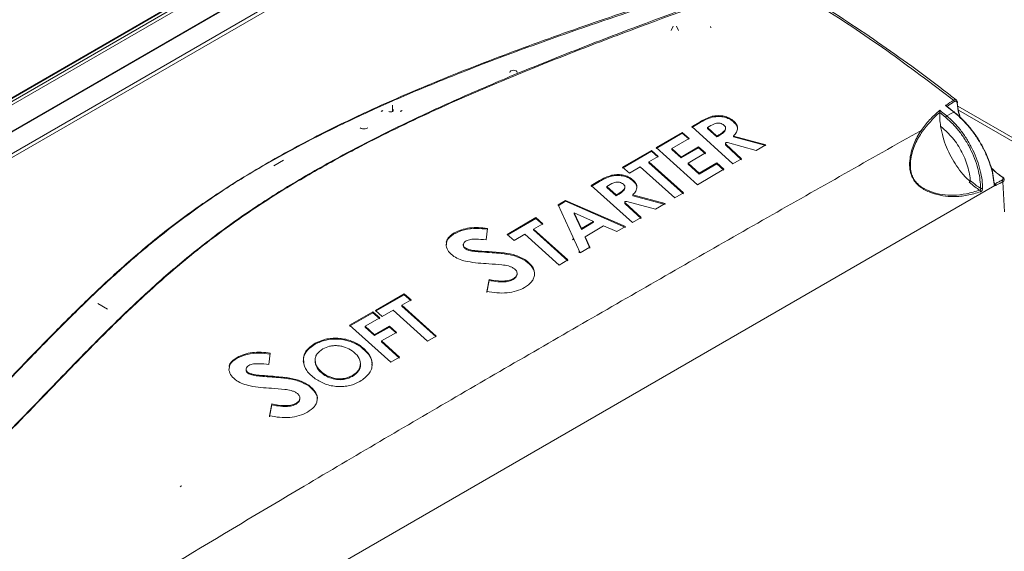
# Model space of a CAD drawing. Header units: millimetres. Extents: x 0 to 2100, y 0 to 1485.
# Tile 112 of 123: x 1595 to 1825, y 1198 to 1322. Entities that reach past the tile are written whole.
import ezdxf

# ---------------------------------------------------------------- set-up
doc = ezdxf.new("R2010")
doc.units = ezdxf.units.MM
doc.header["$LTSCALE"] = 5

msp = doc.modelspace()

# ---------------------------------------------------------------- linework, layer by layer
at = {"color": 7, "linetype": 'Continuous', "lineweight": 15}
for p, q in [((1588.13, 1300.7), (1703.8, 1367.47)), ((1702.65, 1367.52), (1588.37, 1301.55)), ((1588.44, 1301.72), (1702.24, 1367.42)), ((1704.2, 1366.9), (1588.53, 1300.13)), ((1585.28, 1292), (1706.98, 1362.25)), ((1707, 1362.17), (1585.3, 1291.91)), ((1585.4, 1286.88), (1708.32, 1357.84)), ((1708.75, 1357.17), (1585.83, 1286.2)), ((1747.79, 1321), (1747.32, 1319.98)), ((1749.09, 1319.98), (1748.61, 1321)), ((1756.6, 1320.7), (1756.6, 1320.87)), ((1756.69, 1320.64), (1756.51, 1320.75)), ((1681.99, 1302.5), (1681.99, 1300.99)), ((1814.49, 1303.1), (1814.49, 1303.12)), ((1679.39, 1301), (1679.75, 1301.2)), ((1682.11, 1301.08), (1681.99, 1301.15)), ((1683.88, 1301), (1684.24, 1301.2)), ((1810.32, 1300.74), (1810.32, 1300.78)), ((1811.72, 1299.61), (1810.32, 1300.74)), ((1812.07, 1302.16), (1812.07, 1302.13)), ((1812.07, 1302.13), (1813.79, 1300.78)), ((1841.78, 1286.53), (1814.56, 1302.25)), ((1754.14, 1298.58), (1752.19, 1297.44)), ((1752.19, 1297.23), (1754.14, 1298.38)), ((1754.14, 1298.58), (1754.14, 1298.38)), ((1756.99, 1299.86), (1756.99, 1299.65)), ((1761.57, 1299.08), (1761.57, 1298.88)), ((1674.4, 1297.15), (1674.4, 1297.15)), ((1674.4, 1297.15), (1674.66, 1297.03)), ((1674.4, 1297.15), (1674.4, 1297.14)), ((1674.66, 1297.03), (1674.96, 1296.96)), ((1674.96, 1296.96), (1675.29, 1296.93)), ((1675.29, 1296.93), (1675.61, 1296.96)), ((1675.61, 1296.96), (1675.92, 1297.03)), ((1675.92, 1297.03), (1676.18, 1297.15)), ((1749.9, 1296.09), (1743.84, 1292.55)), ((1743.84, 1292.35), (1749.9, 1295.89)), ((1751.53, 1294.68), (1749.9, 1296.09)), ((1749.9, 1296.09), (1749.9, 1295.89)), ((1749.9, 1295.89), (1751.53, 1294.48)), ((1752.19, 1297.44), (1761.84, 1288.7)), ((1758.06, 1295.21), (1755.83, 1297.21)), ((1755.83, 1297.21), (1755.83, 1297)), ((1755.83, 1297), (1758.06, 1295.01)), ((1760.11, 1296.89), (1760.11, 1297.26)), ((1810.53, 1297.51), (1811.13, 1297.03)), ((1747.48, 1292.32), (1751.53, 1294.68)), ((1758.06, 1295.21), (1758.06, 1295.01)), ((1760.05, 1293.49), (1760.05, 1293.28)), ((1763.87, 1289.89), (1760.13, 1293.34)), ((1760.13, 1293.34), (1760.13, 1293.13)), ((1760.13, 1293.13), (1763.87, 1289.68)), ((1760.54, 1293.69), (1767.29, 1291.88)), ((1769.54, 1293.2), (1761.95, 1295.23)), ((1761.95, 1295.23), (1761.95, 1295.02)), ((1761.95, 1295.02), (1769.54, 1292.99)), ((1767.29, 1291.88), (1769.54, 1293.2)), ((1742.7, 1291.88), (1735.94, 1287.93)), ((1735.94, 1287.72), (1742.7, 1291.68)), ((1744.33, 1290.47), (1742.7, 1291.88)), ((1742.7, 1291.88), (1742.7, 1291.68)), ((1742.7, 1291.68), (1744.33, 1290.26)), ((1743.84, 1292.55), (1753.49, 1283.83)), ((1749.71, 1290.32), (1747.48, 1292.32)), ((1747.48, 1292.32), (1747.48, 1292.11)), ((1747.48, 1292.11), (1749.71, 1290.12)), ((1753.79, 1292.71), (1749.71, 1290.32)), ((1749.71, 1290.12), (1753.79, 1292.51)), ((1751.32, 1288.87), (1755.43, 1291.27)), ((1755.43, 1291.27), (1753.79, 1292.71)), ((1753.79, 1292.71), (1753.79, 1292.51)), ((1753.79, 1292.51), (1755.43, 1291.07)), ((1654.16, 1288.27), (1656.46, 1289.6)), ((1742.14, 1289.19), (1744.33, 1290.47)), ((1750.2, 1281.91), (1742.14, 1289.19)), ((1742.14, 1289.19), (1742.14, 1288.99)), ((1742.14, 1288.99), (1750.2, 1281.7)), ((1749.71, 1290.32), (1749.71, 1290.12)), ((1753.92, 1286.5), (1751.32, 1288.87)), ((1751.32, 1288.87), (1751.32, 1288.66)), ((1751.32, 1288.66), (1753.92, 1286.29)), ((1758.07, 1288.92), (1753.92, 1286.5)), ((1753.92, 1286.29), (1758.07, 1288.72)), ((1759.7, 1287.45), (1758.07, 1288.92)), ((1758.07, 1288.92), (1758.07, 1288.72)), ((1758.07, 1288.72), (1759.7, 1287.25)), ((1761.84, 1288.7), (1763.87, 1289.89)), ((1735.94, 1287.93), (1737.55, 1286.51)), ((1737.55, 1286.51), (1740.11, 1288)), ((1740.11, 1288), (1748.17, 1280.73)), ((1753.49, 1283.83), (1759.7, 1287.45)), ((1753.92, 1286.5), (1753.92, 1286.29)), ((1730.54, 1284.78), (1728.59, 1283.64)), ((1728.59, 1283.44), (1730.54, 1284.57)), ((1730.54, 1284.78), (1730.54, 1284.57)), ((1733.39, 1286.05), (1733.39, 1285.84)), ((1737.97, 1285.27), (1737.97, 1285.06)), ((1823.07, 1284.19), (1823.31, 1284.05)), ((1825.49, 1277.5), (1825.11, 1284.52)), ((1481.31, 1086.28), (1823.23, 1283.66)), ((1728.59, 1283.64), (1738.24, 1274.95)), ((1734.46, 1281.42), (1732.23, 1283.41)), ((1732.23, 1283.41), (1732.23, 1283.2)), ((1732.23, 1283.2), (1734.46, 1281.22)), ((1736.51, 1283.09), (1736.51, 1283.45)), ((1748.17, 1280.73), (1750.2, 1281.91)), ((1722.58, 1280.14), (1720.81, 1279.12)), ((1720.81, 1278.91), (1722.58, 1279.94)), ((1736.66, 1274.03), (1722.58, 1280.14)), ((1722.58, 1280.14), (1722.58, 1279.94)), ((1722.58, 1279.94), (1736.66, 1273.83)), ((1734.46, 1281.42), (1734.46, 1281.22)), ((1736.45, 1279.71), (1736.45, 1279.5)), ((1740.27, 1276.13), (1736.52, 1279.56)), ((1736.52, 1279.56), (1736.52, 1279.35)), ((1736.52, 1279.35), (1740.27, 1275.93)), ((1736.94, 1279.91), (1743.69, 1278.12)), ((1745.94, 1279.43), (1738.35, 1281.43)), ((1738.35, 1281.43), (1738.35, 1281.23)), ((1738.35, 1281.23), (1745.94, 1279.22)), ((1743.69, 1278.12), (1745.94, 1279.43)), ((1720.81, 1279.12), (1726.01, 1267.85)), ((1726.28, 1273.54), (1724.58, 1277.21)), ((1724.58, 1277.21), (1729.16, 1275.22)), ((1724.58, 1277.21), (1724.58, 1277)), ((1724.58, 1277), (1726.28, 1273.34)), ((1715.64, 1276.11), (1708.88, 1272.19)), ((1708.88, 1271.98), (1715.64, 1275.91)), ((1715.09, 1273.43), (1717.27, 1274.7)), ((1717.27, 1274.7), (1715.64, 1276.11)), ((1715.64, 1276.11), (1715.64, 1275.91)), ((1715.64, 1275.91), (1717.27, 1274.5)), ((1729.16, 1275.22), (1726.28, 1273.54)), ((1726.28, 1273.34), (1729.16, 1275.02)), ((1729.16, 1275.22), (1729.16, 1275.02)), ((1738.24, 1274.95), (1740.27, 1276.13)), ((1696.48, 1272.53), (1696.48, 1272.33)), ((1703.96, 1270.88), (1704.26, 1273.6)), ((1723.14, 1266.19), (1715.09, 1273.43)), ((1715.09, 1273.43), (1715.09, 1273.23)), ((1715.09, 1273.23), (1723.14, 1265.99)), ((1726.28, 1273.54), (1726.28, 1273.34)), ((1727.14, 1271.65), (1731.51, 1274.19)), ((1731.51, 1274.19), (1734.58, 1272.83)), ((1734.58, 1272.83), (1736.66, 1274.03)), ((1708.88, 1272.19), (1710.49, 1270.77)), ((1710.49, 1270.77), (1713.05, 1272.26)), ((1713.05, 1272.26), (1721.11, 1265.01)), ((1728.27, 1269.16), (1727.14, 1271.65)), ((1727.14, 1271.65), (1727.14, 1271.45)), ((1727.14, 1271.45), (1728.27, 1268.96)), ((1694.59, 1269.92), (1694.59, 1269.5)), ((1698.6, 1269.86), (1698.6, 1269.55)), ((1699.07, 1269.01), (1699.07, 1268.8)), ((1708.15, 1267.85), (1705.33, 1268.1)), ((1705.33, 1268.1), (1705.33, 1267.89)), ((1708.15, 1267.85), (1708.15, 1267.64)), ((1726.01, 1267.85), (1728.27, 1269.16)), ((1713.29, 1266.12), (1713.29, 1265.91)), ((1721.11, 1265.01), (1723.14, 1266.19)), ((1704.64, 1261.61), (1704.11, 1258.81)), ((1704.11, 1258.61), (1704.64, 1261.41)), ((1704.64, 1261.61), (1704.64, 1261.41)), ((1710.32, 1261.81), (1710.32, 1261.61)), ((1711.19, 1262.86), (1711.19, 1263.06)), ((1684.74, 1258.25), (1677.98, 1254.37)), ((1677.98, 1254.17), (1684.74, 1258.05)), ((1684.18, 1255.59), (1686.37, 1256.84)), ((1686.37, 1256.84), (1684.74, 1258.25)), ((1684.74, 1258.25), (1684.74, 1258.05)), ((1684.74, 1258.05), (1686.37, 1256.64)), ((1615.18, 1254.67), (1612.88, 1256)), ((1677.4, 1254.04), (1671.92, 1250.91)), ((1679.03, 1252.63), (1677.4, 1254.04)), ((1677.4, 1254.04), (1677.4, 1253.84)), ((1677.98, 1254.37), (1679.59, 1252.95)), ((1679.59, 1252.95), (1682.15, 1254.42)), ((1682.15, 1254.42), (1690.21, 1247.19)), ((1692.24, 1248.35), (1684.18, 1255.59)), ((1684.18, 1255.59), (1684.18, 1255.38)), ((1684.18, 1255.38), (1692.24, 1248.15)), ((1671.92, 1250.7), (1677.4, 1253.84)), ((1675.57, 1250.65), (1679.03, 1252.63)), ((1677.4, 1253.84), (1679.03, 1252.43)), ((1671.92, 1250.91), (1681.57, 1242.24)), ((1677.79, 1248.67), (1675.57, 1250.65)), ((1675.57, 1250.65), (1675.57, 1250.45)), ((1675.57, 1250.45), (1677.79, 1248.47)), ((1681.28, 1250.67), (1677.79, 1248.67)), ((1677.79, 1248.47), (1681.28, 1250.46)), ((1679.4, 1247.23), (1682.91, 1249.23)), ((1682.91, 1249.23), (1681.28, 1250.67)), ((1681.28, 1250.67), (1681.28, 1250.46)), ((1681.28, 1250.46), (1682.91, 1249.03)), ((1677.79, 1248.67), (1677.79, 1248.47)), ((1683.61, 1243.4), (1679.4, 1247.23)), ((1679.4, 1247.23), (1679.4, 1247.02)), ((1679.4, 1247.02), (1683.61, 1243.19)), ((1690.21, 1247.19), (1692.24, 1248.35)), ((1663.86, 1246.67), (1663.86, 1246.46)), ((1674.47, 1246.11), (1674.47, 1245.91)), ((1645.54, 1243.36), (1645.54, 1243.15)), ((1653.02, 1241.68), (1653.32, 1244.37)), ((1663.83, 1242.74), (1663.83, 1242.53)), ((1681.57, 1242.24), (1683.61, 1243.4)), ((1643.65, 1240.79), (1643.64, 1240.37)), ((1647.66, 1240.68), (1647.66, 1240.39)), ((1674.45, 1241.67), (1674.45, 1241.88)), ((1648.13, 1239.85), (1648.13, 1239.65)), ((1657.21, 1238.64), (1654.39, 1238.91)), ((1654.39, 1238.91), (1654.39, 1238.7)), ((1657.21, 1238.64), (1657.21, 1238.43)), ((1665.8, 1239.58), (1665.8, 1239.37)), ((1672.58, 1239.12), (1672.58, 1238.91)), ((1662.34, 1236.87), (1662.34, 1236.67)), ((1660.25, 1233.64), (1660.25, 1233.85)), ((1653.7, 1232.46), (1653.16, 1229.67)), ((1653.16, 1229.46), (1653.7, 1232.26)), ((1653.7, 1232.46), (1653.7, 1232.26)), ((1659.37, 1232.61), (1659.37, 1232.4))]:
    msp.add_line(p, q, dxfattribs=at)
at = {"color": 8, "linetype": 'Continuous', "lineweight": 15}
for p, q in [((1840.51, 1286.4), (1814.7, 1301.3)), ((1725.75, 1267.86), (1725.73, 1268.45)), ((1661.23, 1242.04), (1661.22, 1242.58))]:
    msp.add_line(p, q, dxfattribs=at)
at = {"color": 7, "linetype": 'Continuous', "lineweight": 15, "flags": 128}
for points in [[(1709.5, 1310.14), (1709.57, 1310.33), (1709.76, 1310.49), (1710.04, 1310.6), (1710.37, 1310.64), (1710.71, 1310.6), (1710.99, 1310.49), (1711.18, 1310.33), (1711.25, 1310.14)], [(1681.99, 1301.51), (1682, 1301.5), (1682.14, 1301.39), (1682.18, 1301.25), (1682.14, 1301.11), (1682, 1300.99), (1681.8, 1300.91), (1681.56, 1300.89), (1681.32, 1300.91), (1681.12, 1300.99), (1681.12, 1300.99)], [(1811.97, 1299.94), (1812.89, 1300.46), (1813.62, 1300.86)], [(1813.79, 1300.78), (1813.79, 1300.82), (1813.79, 1300.85), (1813.77, 1300.87), (1813.75, 1300.89), (1813.73, 1300.9), (1813.69, 1300.89), (1813.66, 1300.88), (1813.62, 1300.86)]]:
    msp.add_lwpolyline(points, dxfattribs=at)
at = {"color": 7, "linetype": 'Continuous', "lineweight": 15}
for centre, radius, start, end in [((1813.29, 1303.28), 0.455, 3.345, 53.2531), ((1678.92, 1300.99), 0.474, 0.9175, 19.8306), ((1683.41, 1300.99), 0.474, 0.9175, 19.8306), ((1812.26, 1299.45), 0.563, 120.9181, 163.887), ((1805.86, 1296.23), 0.362, 9.3268, 70.3404), ((1823.04, 1284.04), 0.148, 9.7606, 66.7376), ((1823, 1283.82), 0.276, 324.846, 52.7139), ((1823.06, 1283.69), 0.436, 358.7057, 56.0443), ((1824.66, 1284.5), 0.455, 1.7674, 56.5129), ((1825, 1285.58), 0.132, 55.7473, 129.9644), ((1819.51, 1282.23), 0.402, 353.4233, 54.603), ((1820.17, 1283.43), 0.524, 247.0602, 294.6927)]:
    msp.add_arc(centre, radius, start, end, dxfattribs=at)
at = {"color": 8, "linetype": 'Continuous', "lineweight": 15}
for centre, radius, start, end in [((1814.35, 1303.1), 0.149, 296.0922, 359.6928), ((1823.03, 1284.06), 0.156, 296.2274, 359.5767), ((1724.07, 1271.23), 0.328, 296.7, 359.3286)]:
    msp.add_arc(centre, radius, start, end, dxfattribs=at)
at = {"color": 7, "linetype": 'Continuous', "lineweight": 15}
msp.add_ellipse((1631.84, 1213.33), major_axis=(0.626, -0.001), ratio=0.577358, start_param=5.325421, end_param=6.313067, dxfattribs=at)
for points, knots in [([(1410.64, 1145.5), (1421.4, 1148.49), (1438.99, 1153.4), (1462.99, 1160.7), (1481.27, 1166.79), (1497.62, 1172.88), (1512.04, 1178.91), (1525.79, 1185.44), (1538.67, 1192.51), (1550.35, 1200.11), (1560.76, 1208.16), (1570.27, 1216.47), (1579.16, 1225.02), (1587.68, 1233.7), (1595.86, 1242.21), (1603.91, 1250.47), (1612, 1258.45), (1620.53, 1266.26), (1629.79, 1273.92), (1640.07, 1281.3), (1651.38, 1288.32), (1663.44, 1294.92), (1677.61, 1301.79), (1693.99, 1308.81), (1712.57, 1315.96), (1731.62, 1322.68), (1750.97, 1329.13), (1763.96, 1333.34), (1770.45, 1335.44)], [0, 0, 0, 0, 0.071885, 0.117566, 0.163238, 0.198848, 0.234595, 0.270327, 0.305954, 0.341464, 0.376023, 0.410615, 0.445278, 0.479972, 0.514617, 0.546709, 0.578818, 0.610898, 0.642952, 0.676192, 0.709505, 0.74284, 0.776109, 0.820816, 0.865559, 0.910369, 0.95521, 1, 1, 1, 1]), ([(1770.6, 1335.06), (1762.51, 1332.47), (1746.33, 1327.28), (1722.28, 1319.21), (1702.68, 1312.02), (1687.44, 1305.83), (1675.83, 1300.74), (1664.17, 1295.14), (1652.57, 1288.92), (1641.56, 1282.19), (1631.33, 1274.93), (1621.78, 1267.19), (1612.89, 1259.11), (1604.41, 1250.79), (1595.4, 1241.56), (1585.73, 1231.5), (1574.98, 1220.71), (1565.37, 1211.92), (1557.05, 1205.12), (1550.42, 1200.15), (1543.37, 1195.37), (1535.86, 1190.79), (1527.91, 1186.43), (1519.52, 1182.24), (1510.77, 1178.22), (1498.62, 1173.08), (1482.78, 1167.11), (1463.11, 1160.5), (1447.04, 1155.57), (1429.6, 1150.44), (1418.84, 1147.4), (1410.77, 1145.12)], [0, 0, 0, 0, 0.055816, 0.111645, 0.167627, 0.195715, 0.223801, 0.255367, 0.287022, 0.319033, 0.351784, 0.384542, 0.417982, 0.451573, 0.48518, 0.528367, 0.57156, 0.614867, 0.636616, 0.658363, 0.68019, 0.702017, 0.72407, 0.746124, 0.768715, 0.791307, 0.836726, 0.882377, 0.928106, 0.946058, 1, 1, 1, 1]), ([(1411.21, 1142.38), (1422.18, 1145.08), (1440.39, 1149.57), (1465.47, 1156.36), (1485.83, 1162.49), (1501.88, 1168), (1513.83, 1172.62), (1522.62, 1176.32), (1531.18, 1180.27), (1539.49, 1184.5), (1547.41, 1189.01), (1555.86, 1194.42), (1564.59, 1200.81), (1573.49, 1208.22), (1583.24, 1217.17), (1593.72, 1227.68), (1603.89, 1238.31), (1612.93, 1247.57), (1620.91, 1255.4), (1629.29, 1263.03), (1638.28, 1270.42), (1648.06, 1277.51), (1658.76, 1284.34), (1670.31, 1290.86), (1682.58, 1297.12), (1695.35, 1303.09), (1709.11, 1309.04), (1723.79, 1314.97), (1744.51, 1322.92), (1760.34, 1328.65), (1770.9, 1332.47)], [0, 0, 0, 0, 0.07178, 0.119207, 0.166705, 0.209806, 0.23146, 0.253114, 0.275224, 0.297332, 0.319688, 0.342044, 0.37315, 0.40438, 0.435844, 0.483231, 0.530627, 0.562264, 0.593911, 0.625114, 0.65631, 0.687869, 0.719428, 0.752119, 0.784813, 0.817787, 0.850763, 0.888029, 0.925321, 1, 1, 1, 1]), ([(1814.21, 1303.67), (1813.24, 1304.43), (1809.77, 1307.15), (1803.62, 1311.71), (1795.76, 1317.3), (1787.73, 1322.69), (1779.82, 1327.7), (1774.47, 1330.88), (1771.79, 1332.43), (1771.66, 1332.5)], [0, 0, 0, 0, 0.068382, 0.246637, 0.434744, 0.623109, 0.811651, 0.990684, 1, 1, 1, 1]), ([(1771.06, 1332.08), (1760.51, 1328.31), (1744.68, 1322.65), (1723.94, 1314.77), (1707.75, 1308.27), (1691.11, 1301.04), (1676.13, 1293.77), (1663.58, 1286.96), (1653.28, 1280.78), (1642.55, 1273.52), (1631.75, 1265.05), (1621.77, 1256.06), (1613.08, 1247.54), (1602.77, 1237), (1592.67, 1226.39), (1582.09, 1215.94), (1573.72, 1208.24), (1564.72, 1200.76), (1555.24, 1193.81), (1545.2, 1187.51), (1534.76, 1181.86), (1523.57, 1176.54), (1511.72, 1171.58), (1499.29, 1166.92), (1483.96, 1161.73), (1465.59, 1156.16), (1440.51, 1149.3), (1422.29, 1144.75), (1411.33, 1142.01)], [0, 0, 0, 0, 0.074562, 0.111881, 0.149197, 0.19311, 0.237014, 0.266768, 0.29654, 0.326282, 0.366008, 0.405911, 0.437419, 0.468929, 0.53197, 0.563433, 0.594891, 0.626582, 0.658263, 0.686904, 0.715586, 0.744241, 0.773898, 0.803579, 0.83325, 0.880684, 0.928211, 1, 1, 1, 1]), ([(1813.57, 1303.64), (1808.35, 1307.59), (1797.69, 1315.64), (1783.59, 1325), (1774.76, 1330.25), (1771.39, 1332.25)], [0, 0, 0, 0, 0.372287, 0.760702, 1, 1, 1, 1]), ([(1811.7, 1302.36), (1811.76, 1302.41), (1812.36, 1302.85), (1812.99, 1303.27), (1813.57, 1303.64)], [0, 0, 0, 0, 0.1005712, 1, 1, 1, 1]), ([(1813.62, 1300.86), (1813.62, 1300.86), (1813.48, 1300.97), (1812.84, 1301.48), (1812.2, 1301.97), (1811.7, 1302.36)], [0, 0, 0, 0, 0.000027, 0.219642, 1, 1, 1, 1]), ([(1811.7, 1302.36), (1811.7, 1302.36), (1811.76, 1302.36), (1811.87, 1302.34), (1811.98, 1302.28), (1812.04, 1302.22), (1812.06, 1302.18), (1812.07, 1302.16)], [0, 0, 0, 0, 0.007743, 0.3663993, 0.637126, 0.8179563, 1, 1, 1, 1]), ([(1813.75, 1303.31), (1813.18, 1302.93), (1812.61, 1302.56), (1812.07, 1302.16), (1812.07, 1302.16)], [0, 0, 0, 0, 0.999056, 1, 1, 1, 1]), ([(1813.57, 1303.64), (1813.66, 1303.69), (1813.85, 1303.79), (1814.07, 1303.79), (1814.17, 1303.71), (1814.21, 1303.67)], [0, 0, 0, 0, 0.37623, 0.752025, 1, 1, 1, 1]), ([(1814.41, 1302.96), (1814.4, 1303.01), (1814.39, 1303.14), (1814.3, 1303.31), (1814.15, 1303.41), (1813.96, 1303.42), (1813.82, 1303.34), (1813.75, 1303.31)], [0, 0, 0, 0, 0.132893, 0.351528, 0.567489, 0.783468, 1, 1, 1, 1]), ([(1814.49, 1303.09), (1814.47, 1303.21), (1814.43, 1303.44), (1814.3, 1303.64), (1814.21, 1303.69), (1814.2, 1303.69)], [0, 0, 0, 0, 0.515696, 0.964933, 1, 1, 1, 1]), ([(1815.05, 1299.67), (1814.98, 1299.93), (1814.63, 1301.07), (1814.51, 1302.13), (1814.41, 1302.96)], [0, 0, 0, 0, 0.225362, 1, 1, 1, 1]), ([(1814.44, 1302.99), (1814.52, 1302.34), (1814.64, 1301.24), (1815, 1300.07), (1815.14, 1299.59)], [0, 0, 0, 0, 0.5905413, 1, 1, 1, 1]), ([(1761.57, 1299.08), (1761.26, 1299.27), (1760.63, 1299.64), (1759.45, 1299.98), (1758.18, 1300.05), (1757.39, 1299.92), (1756.99, 1299.86)], [0, 0, 0, 0, 0.250967, 0.499355, 0.74828, 1, 1, 1, 1]), ([(1805.98, 1296.57), (1805.98, 1296.57), (1806.57, 1297.4), (1807.86, 1299.05), (1809.5, 1300.53), (1810.32, 1301.27)], [0, 0, 0, 0, 0.0000087, 0.4972194, 1, 1, 1, 1]), ([(1810.32, 1300.78), (1810.32, 1300.78), (1808.72, 1299.4), (1807.47, 1297.84), (1806.22, 1296.29)], [0, 0, 0, 0, 0.000293, 1, 1, 1, 1]), ([(1810.32, 1300.74), (1810.31, 1300.25), (1810.3, 1299.21), (1810.45, 1298.1), (1810.53, 1297.51)], [0, 0, 0, 0, 0.470876, 1, 1, 1, 1]), ([(1810.32, 1301.27), (1810.46, 1301.16), (1811.01, 1300.72), (1811.56, 1300.27), (1811.97, 1299.94)], [0, 0, 0, 0, 0.2502, 1, 1, 1, 1]), ([(1810.32, 1301.27), (1810.32, 1301.27), (1810.32, 1301.23), (1810.33, 1301.13), (1810.33, 1300.99), (1810.33, 1300.87), (1810.32, 1300.8), (1810.32, 1300.78)], [0, 0, 0, 0, 0.007054, 0.338735, 0.638708, 0.838756, 1, 1, 1, 1]), ([(1823.1, 1283.92), (1823.02, 1284.63), (1822.86, 1286.07), (1822.23, 1288.38), (1821.33, 1290.75), (1820.16, 1293.08), (1818.77, 1295.33), (1817.59, 1296.89), (1816.38, 1298.3), (1815.21, 1299.52), (1814.14, 1300.46), (1813.62, 1300.86), (1813.62, 1300.86)], [0, 0, 0, 0, 0.122671, 0.248845, 0.372461, 0.499651, 0.622939, 0.749773, 0.778665, 0.894569, 0.999996, 1, 1, 1, 1]), ([(1813.79, 1300.78), (1814.38, 1300.29), (1815.58, 1299.28), (1817.26, 1297.43), (1818.83, 1295.38), (1820.19, 1293.19), (1821.34, 1290.89), (1822.23, 1288.59), (1822.85, 1286.3), (1823.02, 1284.89), (1823.1, 1284.17)], [0, 0, 0, 0, 0.123288, 0.25015, 0.373444, 0.500298, 0.623935, 0.751137, 0.873811, 1, 1, 1, 1]), ([(1756.99, 1299.86), (1756.47, 1299.69), (1755.43, 1299.34), (1754.57, 1298.84), (1754.14, 1298.58)], [0, 0, 0, 0, 0.4991, 1, 1, 1, 1]), ([(1754.14, 1298.38), (1754.36, 1298.5), (1754.8, 1298.75), (1755.69, 1299.23), (1756.47, 1299.48), (1756.99, 1299.65)], [0, 0, 0, 0, 0.252072, 0.504192, 1, 1, 1, 1]), ([(1755.83, 1297.21), (1756.35, 1297.53), (1757.01, 1297.93), (1758, 1298.24), (1758.47, 1298.27), (1758.84, 1298.22), (1759.2, 1298.12), (1759.41, 1297.99), (1759.55, 1297.9)], [0, 0, 0, 0, 0.5011606, 0.6259504, 0.750066, 0.8125609, 0.8749, 1, 1, 1, 1]), ([(1756.99, 1299.65), (1757.54, 1299.73), (1758.47, 1299.87), (1759.86, 1299.69), (1760.85, 1299.32), (1761.36, 1299.01), (1761.57, 1298.88)], [0, 0, 0, 0, 0.339236, 0.584658, 0.829684, 1, 1, 1, 1]), ([(1759.55, 1297.9), (1759.69, 1297.79), (1759.9, 1297.62), (1760.06, 1297.36), (1760.14, 1297.08), (1760.05, 1296.74), (1759.44, 1296.03), (1758.67, 1295.58), (1758.06, 1295.21)], [0, 0, 0, 0, 0.124853, 0.186677, 0.248871, 0.373243, 0.499189, 1, 1, 1, 1]), ([(1761.95, 1295.23), (1762.22, 1295.52), (1762.75, 1296.1), (1763.01, 1297.14), (1762.63, 1298.22), (1761.93, 1298.79), (1761.57, 1299.08)], [0, 0, 0, 0, 0.249476, 0.499323, 0.749307, 1, 1, 1, 1]), ([(1761.57, 1298.88), (1761.97, 1298.54), (1762.64, 1297.95), (1762.97, 1297.19), (1762.89, 1296.87), (1762.89, 1296.84)], [0, 0, 0, 0, 0.554212, 0.957106, 1, 1, 1, 1]), ([(1819.97, 1282.95), (1819.85, 1284.28), (1819.67, 1286.39), (1818.75, 1289.41), (1817.76, 1291.79), (1816.52, 1294.07), (1815.08, 1296.17), (1813.47, 1298.07), (1812.3, 1299.1), (1811.72, 1299.61)], [0, 0, 0, 0, 0.223873, 0.353463, 0.483058, 0.612297, 0.741529, 0.870761, 1, 1, 1, 1]), ([(1811.97, 1299.94), (1811.97, 1299.94), (1812.57, 1299.45), (1813.75, 1298.35), (1815.4, 1296.44), (1816.87, 1294.29), (1818.14, 1291.97), (1819.15, 1289.54), (1819.7, 1287.71), (1820.09, 1285.96), (1820.32, 1284.56), (1820.37, 1283.4), (1820.39, 1282.95)], [0, 0, 0, 0, 0.000004, 0.129162, 0.258313, 0.387459, 0.516611, 0.646115, 0.775616, 0.805242, 0.924084, 1, 1, 1, 1]), ([(1479.09, 1108.34), (1489.05, 1113.9), (1509.18, 1125.16), (1539.88, 1142.13), (1570.92, 1159.45), (1601.42, 1177.33), (1631.36, 1195.38), (1663.06, 1214.33), (1697.08, 1234.27), (1733.32, 1255.24), (1769.71, 1276.06), (1793.95, 1289.77), (1805.98, 1296.57)], [0, 0, 0, 0, 0.09022, 0.18253, 0.277185, 0.371533, 0.464531, 0.557207, 0.667016, 0.779215, 0.890478, 1, 1, 1, 1]), ([(1758.06, 1295.01), (1758.38, 1295.2), (1758.97, 1295.55), (1759.64, 1296.07), (1760.05, 1296.51), (1760.09, 1296.78), (1760.1, 1296.89)], [0, 0, 0, 0, 0.3583228, 0.6665193, 0.8689291, 1, 1, 1, 1]), ([(1819.91, 1282.18), (1818.86, 1281.87), (1816.76, 1281.25), (1813.82, 1280.98), (1811.06, 1281.17), (1808.54, 1281.78), (1806.39, 1282.77), (1804.88, 1284.01), (1804.03, 1285.18), (1803.49, 1286.47), (1803.21, 1288.14), (1803.35, 1290.64), (1804.22, 1293.6), (1805.32, 1295.61), (1805.98, 1296.57), (1805.98, 1296.57)], [0, 0, 0, 0, 0.120164, 0.241945, 0.33582, 0.431406, 0.517098, 0.56355, 0.597702, 0.631778, 0.67518, 0.741559, 0.867995, 0.999998, 1, 1, 1, 1]), ([(1806.22, 1296.29), (1805.63, 1295.34), (1804.44, 1293.43), (1803.55, 1290.54), (1803.38, 1288.07), (1803.62, 1286.47), (1804.13, 1285.23), (1804.95, 1284.12), (1806.41, 1282.96), (1808.49, 1282.04), (1810.96, 1281.47), (1813.68, 1281.32), (1816.6, 1281.61), (1818.69, 1282.24), (1819.74, 1282.56)], [0, 0, 0, 0, 0.128062, 0.259944, 0.325893, 0.368387, 0.401322, 0.434318, 0.479796, 0.565084, 0.659311, 0.755621, 0.876966, 1, 1, 1, 1]), ([(1810.53, 1297.51), (1810.7, 1296.65), (1811.18, 1294.26), (1812.86, 1290.3), (1815.22, 1286.76), (1816.91, 1285.09), (1817.51, 1284.5)], [0, 0, 0, 0, 0.181039, 0.502186, 0.823289, 1, 1, 1, 1]), ([(1811.13, 1297.03), (1812, 1296.22), (1813.33, 1294.97), (1815.19, 1292.24), (1816.68, 1289.16), (1817.35, 1286.42), (1817.47, 1285.03), (1817.49, 1284.83)], [0, 0, 0, 0, 0.2639388, 0.4064575, 0.6804907, 0.9545614, 1, 1, 1, 1]), ([(1760.54, 1293.69), (1760.5, 1293.7), (1760.41, 1293.71), (1760.29, 1293.7), (1760.18, 1293.67), (1760.1, 1293.61), (1760.05, 1293.53), (1760.05, 1293.45), (1760.08, 1293.39), (1760.11, 1293.35), (1760.13, 1293.34)], [0, 0, 0, 0, 0.133686, 0.267395, 0.400569, 0.533252, 0.665902, 0.798981, 0.932774, 1, 1, 1, 1]), ([(1760.05, 1293.28), (1760.05, 1293.26), (1760.06, 1293.2), (1760.1, 1293.16), (1760.13, 1293.13)], [0, 0, 0, 0, 0.4752513, 1, 1, 1, 1]), ([(1737.97, 1285.27), (1737.66, 1285.46), (1737.03, 1285.83), (1735.85, 1286.17), (1734.58, 1286.23), (1733.79, 1286.11), (1733.39, 1286.05)], [0, 0, 0, 0, 0.250965, 0.499353, 0.748279, 1, 1, 1, 1]), ([(1822.41, 1287.76), (1822.97, 1287.24), (1823.81, 1286.48), (1824.67, 1285.89), (1824.95, 1285.69)], [0, 0, 0, 0, 0.671133, 1, 1, 1, 1]), ([(1824.92, 1285.68), (1824.59, 1285.9), (1823.75, 1286.48), (1822.93, 1287.22), (1822.43, 1287.66)], [0, 0, 0, 0, 0.392877, 1, 1, 1, 1]), ([(1733.39, 1286.05), (1732.87, 1285.88), (1731.83, 1285.53), (1730.97, 1285.03), (1730.54, 1284.78)], [0, 0, 0, 0, 0.4991, 1, 1, 1, 1]), ([(1730.54, 1284.57), (1730.76, 1284.7), (1731.19, 1284.95), (1732.09, 1285.42), (1732.87, 1285.68), (1733.39, 1285.84)], [0, 0, 0, 0, 0.252071, 0.50419, 1, 1, 1, 1]), ([(1732.23, 1283.41), (1732.75, 1283.73), (1733.41, 1284.13), (1734.39, 1284.43), (1734.87, 1284.46), (1735.24, 1284.41), (1735.59, 1284.31), (1735.81, 1284.18), (1735.95, 1284.1)], [0, 0, 0, 0, 0.5011617, 0.6259518, 0.750068, 0.8125625, 0.8749013, 1, 1, 1, 1]), ([(1733.39, 1285.84), (1733.93, 1285.92), (1734.87, 1286.06), (1736.26, 1285.88), (1737.25, 1285.51), (1737.76, 1285.19), (1737.97, 1285.06)], [0, 0, 0, 0, 0.339221, 0.584721, 0.829824, 1, 1, 1, 1]), ([(1735.95, 1284.1), (1736.09, 1283.99), (1736.3, 1283.82), (1736.46, 1283.56), (1736.54, 1283.28), (1736.45, 1282.94), (1735.84, 1282.24), (1735.07, 1281.78), (1734.46, 1281.42)], [0, 0, 0, 0, 0.124851, 0.186675, 0.248868, 0.37324, 0.499188, 1, 1, 1, 1]), ([(1738.35, 1281.43), (1738.62, 1281.73), (1739.14, 1282.31), (1739.41, 1283.34), (1739.03, 1284.41), (1738.33, 1284.98), (1737.97, 1285.27)], [0, 0, 0, 0, 0.249475, 0.499322, 0.749308, 1, 1, 1, 1]), ([(1737.97, 1285.06), (1738.37, 1284.73), (1739.04, 1284.15), (1739.36, 1283.39), (1739.29, 1283.07), (1739.28, 1283.04)], [0, 0, 0, 0, 0.554415, 0.957142, 1, 1, 1, 1]), ([(1817.26, 1284.42), (1817.29, 1284.43), (1817.33, 1284.45), (1817.39, 1284.52), (1817.44, 1284.6), (1817.48, 1284.69), (1817.49, 1284.77), (1817.49, 1284.82), (1817.49, 1284.83)], [0, 0, 0, 0, 0.176492, 0.352909, 0.531904, 0.72104, 0.924564, 1, 1, 1, 1]), ([(1819.74, 1282.56), (1819.36, 1282.8), (1818.51, 1283.34), (1817.7, 1284.04), (1817.26, 1284.42)], [0, 0, 0, 0, 0.4587341, 1, 1, 1, 1]), ([(1817.49, 1284.83), (1817.95, 1284.43), (1818.76, 1283.72), (1819.6, 1283.18), (1819.97, 1282.95)], [0, 0, 0, 0, 0.563888, 1, 1, 1, 1]), ([(1823.23, 1283.66), (1823.23, 1283.66), (1823.22, 1283.67), (1823.18, 1283.69), (1823.12, 1283.77), (1823.11, 1283.87), (1823.1, 1283.92)], [0, 0, 0, 0, 0.00017, 0.071119, 0.53454, 1, 1, 1, 1]), ([(1823.17, 1284.04), (1823.19, 1284.03), (1823.23, 1284.02), (1823.28, 1284.03), (1823.3, 1284.05), (1823.31, 1284.05)], [0, 0, 0, 0, 0.470108, 0.940071, 1, 1, 1, 1]), ([(1823.19, 1284.02), (1823.19, 1284.02), (1823.19, 1284.02), (1823.19, 1284.05), (1823.19, 1284.06)], [0, 0, 0, 0, 0.5323285, 1, 1, 1, 1]), ([(1823.31, 1284.05), (1823.54, 1284.16), (1824.07, 1284.43), (1824.61, 1284.72), (1824.91, 1284.88)], [0, 0, 0, 0, 0.4384816, 1, 1, 1, 1]), ([(1823.31, 1284.05), (1823.33, 1284.03), (1823.38, 1284), (1823.45, 1283.92), (1823.51, 1283.84), (1823.54, 1283.76), (1823.55, 1283.72), (1823.55, 1283.7)], [0, 0, 0, 0, 0.214071, 0.429245, 0.646893, 0.867634, 1, 1, 1, 1]), ([(1825.11, 1284.52), (1824.81, 1284.35), (1824.29, 1284.07), (1823.77, 1283.81), (1823.55, 1283.7)], [0, 0, 0, 0, 0.5809151, 1, 1, 1, 1]), ([(1824.91, 1284.88), (1824.96, 1284.91), (1825.07, 1284.99), (1825.18, 1285.14), (1825.2, 1285.33), (1825.12, 1285.52), (1824.98, 1285.62), (1824.92, 1285.68)], [0, 0, 0, 0, 0.147377, 0.361539, 0.574658, 0.787616, 1, 1, 1, 1]), ([(1825.46, 1285.06), (1825.46, 1285.11), (1825.46, 1285.27), (1825.32, 1285.49), (1825.15, 1285.62), (1825.06, 1285.69)], [0, 0, 0, 0, 0.2233227, 0.6030715, 1, 1, 1, 1]), ([(1734.46, 1281.22), (1734.78, 1281.41), (1735.37, 1281.76), (1736.04, 1282.28), (1736.45, 1282.72), (1736.49, 1282.98), (1736.5, 1283.09)], [0, 0, 0, 0, 0.3583055, 0.6663085, 0.8689104, 1, 1, 1, 1]), ([(1819.97, 1282.95), (1819.97, 1282.92), (1819.97, 1282.85), (1819.94, 1282.75), (1819.88, 1282.66), (1819.82, 1282.59), (1819.77, 1282.57), (1819.74, 1282.56)], [0, 0, 0, 0, 0.199317, 0.39756, 0.594326, 0.790095, 1, 1, 1, 1]), ([(1819.91, 1282.18), (1819.91, 1282.18), (1819.96, 1282.2), (1820.06, 1282.26), (1820.2, 1282.4), (1820.31, 1282.57), (1820.38, 1282.77), (1820.39, 1282.89), (1820.39, 1282.95)], [0, 0, 0, 0, 0.014689, 0.209315, 0.404592, 0.601496, 0.800319, 1, 1, 1, 1]), ([(1823.5, 1283.68), (1823.49, 1283.67), (1823.44, 1283.65), (1823.34, 1283.62), (1823.26, 1283.65), (1823.23, 1283.66)], [0, 0, 0, 0, 0.059943, 0.529974, 1, 1, 1, 1]), ([(1823.55, 1283.7), (1823.55, 1283.7), (1823.53, 1283.69), (1823.52, 1283.68), (1823.5, 1283.68)], [0, 0, 0, 0, 0.071854, 1, 1, 1, 1]), ([(1736.94, 1279.91), (1736.9, 1279.91), (1736.81, 1279.93), (1736.69, 1279.92), (1736.58, 1279.89), (1736.49, 1279.83), (1736.45, 1279.75), (1736.45, 1279.67), (1736.48, 1279.6), (1736.51, 1279.57), (1736.52, 1279.56)], [0, 0, 0, 0, 0.1337344, 0.2674896, 0.4007447, 0.5335214, 0.6662334, 0.7993179, 0.9330532, 1, 1, 1, 1]), ([(1736.45, 1279.5), (1736.45, 1279.48), (1736.46, 1279.42), (1736.5, 1279.38), (1736.52, 1279.35)], [0, 0, 0, 0, 0.475508, 1, 1, 1, 1]), ([(1696.48, 1272.53), (1696.17, 1272.33), (1695.56, 1271.93), (1694.87, 1271.19), (1694.69, 1270.63), (1694.6, 1270.36)], [0, 0, 0, 0, 0.334945, 0.666678, 1, 1, 1, 1]), ([(1694.65, 1269.71), (1694.66, 1270.05), (1694.68, 1270.85), (1695.54, 1271.72), (1696.25, 1272.18), (1696.48, 1272.33)], [0, 0, 0, 0, 0.340057, 0.787641, 1, 1, 1, 1]), ([(1704.26, 1273.6), (1703.56, 1273.68), (1702.17, 1273.84), (1700.06, 1273.74), (1698.08, 1273.33), (1697.01, 1272.8), (1696.48, 1272.53)], [0, 0, 0, 0, 0.250966, 0.500044, 0.750078, 1, 1, 1, 1]), ([(1696.48, 1272.33), (1697.24, 1272.68), (1698.77, 1273.4), (1701.61, 1273.68), (1703.42, 1273.48), (1704.26, 1273.4)], [0, 0, 0, 0, 0.347722, 0.697968, 1, 1, 1, 1]), ([(1699.07, 1269.01), (1698.99, 1269.07), (1698.83, 1269.19), (1698.61, 1269.48), (1698.57, 1269.88), (1698.79, 1270.32), (1699.1, 1270.55), (1699.26, 1270.66)], [0, 0, 0, 0, 0.124568, 0.248936, 0.498984, 0.747096, 1, 1, 1, 1]), ([(1699.26, 1270.66), (1699.42, 1270.74), (1699.74, 1270.88), (1700.5, 1271.06), (1701.93, 1271.14), (1703.15, 1270.98), (1703.96, 1270.88)], [0, 0, 0, 0, 0.125181, 0.249981, 0.500016, 1, 1, 1, 1]), ([(1724.52, 1270.92), (1724.51, 1270.92), (1724.5, 1270.93), (1724.45, 1270.97), (1724.41, 1271.15), (1724.4, 1271.23)], [0, 0, 0, 0, 0.126984, 0.626937, 1, 1, 1, 1]), ([(1694.59, 1269.5), (1694.72, 1269.05), (1694.98, 1268.14), (1695.93, 1267.4), (1696.4, 1267.03)], [0, 0, 0, 0, 0.49976, 1, 1, 1, 1]), ([(1698.61, 1269.55), (1698.62, 1269.42), (1698.65, 1269.17), (1698.91, 1268.93), (1699.05, 1268.82), (1699.07, 1268.8)], [0, 0, 0, 0, 0.47954, 0.924182, 1, 1, 1, 1]), ([(1705.33, 1268.1), (1704.26, 1268.17), (1702.65, 1268.29), (1700.77, 1268.44), (1699.72, 1268.68), (1699.29, 1268.9), (1699.07, 1269.01)], [0, 0, 0, 0, 0.500814, 0.751003, 0.875773, 1, 1, 1, 1]), ([(1699.07, 1268.8), (1699.35, 1268.67), (1700.01, 1268.35), (1701.38, 1268.19), (1703.18, 1268.04), (1704.53, 1267.95), (1705.33, 1267.89)], [0, 0, 0, 0, 0.154378, 0.371729, 0.627308, 1, 1, 1, 1]), ([(1705.33, 1267.89), (1705.57, 1267.88), (1706.04, 1267.85), (1706.98, 1267.78), (1707.68, 1267.7), (1708.15, 1267.64)], [0, 0, 0, 0, 0.2504112, 0.5008285, 1, 1, 1, 1]), ([(1713.29, 1266.12), (1712.53, 1266.54), (1711.01, 1267.38), (1709.11, 1267.69), (1708.15, 1267.85)], [0, 0, 0, 0, 0.498972, 1, 1, 1, 1]), ([(1696.4, 1267.03), (1696.87, 1266.76), (1697.81, 1266.23), (1698.99, 1265.95), (1699.58, 1265.81)], [0, 0, 0, 0, 0.500694, 1, 1, 1, 1]), ([(1699.58, 1265.81), (1700.41, 1265.69), (1702.07, 1265.45), (1703.75, 1265.35), (1704.59, 1265.29)], [0, 0, 0, 0, 0.499629, 1, 1, 1, 1]), ([(1708.15, 1267.64), (1708.63, 1267.57), (1709.58, 1267.41), (1711.42, 1266.96), (1712.55, 1266.33), (1713.29, 1265.91)], [0, 0, 0, 0, 0.254221, 0.508944, 1, 1, 1, 1]), ([(1712.98, 1259.75), (1713.59, 1260.17), (1714.51, 1260.8), (1715.14, 1261.9), (1715.33, 1262.78), (1715.25, 1263.68), (1714.78, 1264.88), (1713.89, 1265.62), (1713.29, 1266.12)], [0, 0, 0, 0, 0.249516, 0.375199, 0.50032, 0.625859, 0.75059, 1, 1, 1, 1]), ([(1713.29, 1265.91), (1713.85, 1265.43), (1714.94, 1264.49), (1715.42, 1263.29), (1715.29, 1262.76), (1715.29, 1262.75)], [0, 0, 0, 0, 0.514566, 0.996107, 1, 1, 1, 1]), ([(1704.59, 1265.29), (1705.61, 1265.23), (1707.14, 1265.13), (1708.93, 1264.89), (1709.88, 1264.57), (1710.27, 1264.34), (1710.47, 1264.23)], [0, 0, 0, 0, 0.500753, 0.748671, 0.873604, 1, 1, 1, 1]), ([(1710.47, 1264.23), (1710.69, 1264.04), (1711.03, 1263.76), (1711.19, 1263.3), (1711.21, 1262.85), (1711.01, 1262.3), (1710.55, 1261.97), (1710.32, 1261.81)], [0, 0, 0, 0, 0.247687, 0.373041, 0.498629, 0.748683, 1, 1, 1, 1]), ([(1710.32, 1261.81), (1709.92, 1261.64), (1709.12, 1261.3), (1707.1, 1261.19), (1705.62, 1261.44), (1704.64, 1261.61)], [0, 0, 0, 0, 0.249264, 0.500207, 1, 1, 1, 1]), ([(1704.64, 1261.41), (1705.14, 1261.32), (1706.33, 1261.1), (1708.06, 1260.99), (1709.5, 1261.22), (1710.09, 1261.5), (1710.32, 1261.61)], [0, 0, 0, 0, 0.25343, 0.615182, 0.854442, 1, 1, 1, 1]), ([(1710.32, 1261.61), (1710.58, 1261.8), (1711.03, 1262.15), (1711.24, 1262.63), (1711.19, 1262.84), (1711.18, 1262.86)], [0, 0, 0, 0, 0.556076, 0.969857, 1, 1, 1, 1]), ([(1704.11, 1258.81), (1704.89, 1258.69), (1706.47, 1258.43), (1708.87, 1258.44), (1711.15, 1258.85), (1712.37, 1259.45), (1712.98, 1259.75)], [0, 0, 0, 0, 0.248989, 0.498589, 0.748695, 1, 1, 1, 1]), ([(1674.47, 1246.11), (1673.71, 1246.56), (1672.57, 1247.24), (1670.66, 1247.7), (1669.17, 1247.87), (1667.69, 1247.85), (1665.78, 1247.58), (1664.63, 1247.03), (1663.86, 1246.67)], [0, 0, 0, 0, 0.248831, 0.374178, 0.499234, 0.624594, 0.74965, 1, 1, 1, 1]), ([(1663.86, 1246.46), (1664.68, 1246.84), (1666.13, 1247.52), (1668.8, 1247.73), (1671.24, 1247.44), (1673.16, 1246.73), (1674.11, 1246.13), (1674.47, 1245.91)], [0, 0, 0, 0, 0.265488, 0.469092, 0.672548, 0.877704, 1, 1, 1, 1]), ([(1663.86, 1246.67), (1663.43, 1246.39), (1662.56, 1245.83), (1661.62, 1244.81), (1661.1, 1243.67), (1661.09, 1242.86), (1661.08, 1242.45)], [0, 0, 0, 0, 0.251199, 0.500163, 0.749023, 1, 1, 1, 1]), ([(1661.1, 1242.51), (1661.11, 1242.82), (1661.13, 1243.71), (1661.93, 1245.16), (1663.2, 1246.02), (1663.86, 1246.46)], [0, 0, 0, 0, 0.202922, 0.58592, 1, 1, 1, 1]), ([(1665.8, 1239.58), (1665.27, 1240.03), (1664.22, 1240.95), (1663.77, 1242.32), (1663.87, 1243.38), (1664.32, 1244.4), (1665.14, 1244.98), (1665.69, 1245.37)], [0, 0, 0, 0, 0.2488407, 0.4986569, 0.624189, 0.7494391, 1, 1, 1, 1]), ([(1665.69, 1245.37), (1666.18, 1245.61), (1666.92, 1245.96), (1668.15, 1246.13), (1669.12, 1246.13), (1670.08, 1246), (1671.31, 1245.65), (1672.04, 1245.21), (1672.53, 1244.91)], [0, 0, 0, 0, 0.247545, 0.372792, 0.498224, 0.623751, 0.748998, 1, 1, 1, 1]), ([(1672.53, 1244.91), (1673.07, 1244.46), (1674.16, 1243.56), (1674.59, 1241.9), (1674.2, 1240.28), (1673.12, 1239.5), (1672.58, 1239.12)], [0, 0, 0, 0, 0.250074, 0.499585, 0.749676, 1, 1, 1, 1]), ([(1674.33, 1237.72), (1675.13, 1238.27), (1676.33, 1239.1), (1677.09, 1240.56), (1677.35, 1242.1), (1676.76, 1244.14), (1675.23, 1245.45), (1674.47, 1246.11)], [0, 0, 0, 0, 0.249444, 0.374949, 0.500006, 0.749634, 1, 1, 1, 1]), ([(1674.47, 1245.91), (1675.14, 1245.32), (1676.5, 1244.16), (1677.32, 1242.54), (1677.15, 1241.7), (1677.12, 1241.54)], [0, 0, 0, 0, 0.4488582, 0.8986885, 1, 1, 1, 1]), ([(1645.54, 1243.36), (1645.23, 1243.16), (1644.61, 1242.76), (1643.92, 1242.04), (1643.74, 1241.49), (1643.65, 1241.21)], [0, 0, 0, 0, 0.334947, 0.66668, 1, 1, 1, 1]), ([(1643.7, 1240.57), (1643.71, 1240.91), (1643.73, 1241.7), (1644.59, 1242.55), (1645.31, 1243.01), (1645.54, 1243.15)], [0, 0, 0, 0, 0.3402311, 0.7873844, 1, 1, 1, 1]), ([(1653.32, 1244.37), (1652.62, 1244.45), (1651.22, 1244.62), (1649.12, 1244.53), (1647.13, 1244.14), (1646.07, 1243.62), (1645.54, 1243.36)], [0, 0, 0, 0, 0.250971, 0.50005, 0.750087, 1, 1, 1, 1]), ([(1645.54, 1243.15), (1646.3, 1243.5), (1647.83, 1244.2), (1650.66, 1244.46), (1652.48, 1244.26), (1653.32, 1244.16)], [0, 0, 0, 0, 0.347843, 0.698203, 1, 1, 1, 1]), ([(1661.08, 1242.45), (1661.25, 1241.71), (1661.58, 1240.21), (1663.12, 1238.97), (1663.89, 1238.35)], [0, 0, 0, 0, 0.49951, 1, 1, 1, 1]), ([(1663.88, 1242.53), (1663.9, 1242.21), (1663.94, 1241.43), (1664.62, 1240.32), (1665.45, 1239.66), (1665.8, 1239.37)], [0, 0, 0, 0, 0.285314, 0.694986, 1, 1, 1, 1]), ([(1643.64, 1240.37), (1643.77, 1239.92), (1644.04, 1239.02), (1644.98, 1238.28), (1645.45, 1237.91)], [0, 0, 0, 0, 0.499757, 1, 1, 1, 1]), ([(1648.13, 1239.85), (1648.05, 1239.91), (1647.89, 1240.04), (1647.67, 1240.33), (1647.62, 1240.72), (1647.84, 1241.16), (1648.16, 1241.38), (1648.32, 1241.49)], [0, 0, 0, 0, 0.124564, 0.248932, 0.498979, 0.74709, 1, 1, 1, 1]), ([(1647.66, 1240.39), (1647.68, 1240.26), (1647.7, 1240.01), (1647.96, 1239.77), (1648.11, 1239.66), (1648.13, 1239.65)], [0, 0, 0, 0, 0.478627, 0.923299, 1, 1, 1, 1]), ([(1648.32, 1241.49), (1648.48, 1241.56), (1648.8, 1241.71), (1649.55, 1241.87), (1650.98, 1241.94), (1652.2, 1241.78), (1653.02, 1241.68)], [0, 0, 0, 0, 0.125178, 0.249978, 0.500005, 1, 1, 1, 1]), ([(1672.58, 1238.91), (1673.12, 1239.32), (1674.13, 1240.08), (1674.56, 1241.15), (1674.44, 1241.65), (1674.44, 1241.67)], [0, 0, 0, 0, 0.527056, 0.982521, 1, 1, 1, 1]), ([(1645.45, 1237.91), (1645.92, 1237.64), (1646.87, 1237.11), (1648.04, 1236.82), (1648.63, 1236.68)], [0, 0, 0, 0, 0.500693, 1, 1, 1, 1]), ([(1654.39, 1238.91), (1653.31, 1238.99), (1651.7, 1239.11), (1649.82, 1239.28), (1648.78, 1239.52), (1648.34, 1239.74), (1648.13, 1239.85)], [0, 0, 0, 0, 0.500812, 0.751002, 0.875773, 1, 1, 1, 1]), ([(1648.13, 1239.65), (1648.4, 1239.51), (1649.06, 1239.19), (1650.44, 1239.02), (1652.24, 1238.86), (1653.59, 1238.76), (1654.39, 1238.7)], [0, 0, 0, 0, 0.154408, 0.37201, 0.628058, 1, 1, 1, 1]), ([(1654.39, 1238.7), (1654.62, 1238.68), (1655.09, 1238.65), (1656.04, 1238.57), (1656.74, 1238.49), (1657.21, 1238.43)], [0, 0, 0, 0, 0.25041, 0.500827, 1, 1, 1, 1]), ([(1662.34, 1236.87), (1661.59, 1237.3), (1660.07, 1238.15), (1658.16, 1238.47), (1657.21, 1238.64)], [0, 0, 0, 0, 0.498975, 1, 1, 1, 1]), ([(1657.21, 1238.43), (1657.68, 1238.35), (1658.64, 1238.19), (1660.48, 1237.73), (1661.6, 1237.09), (1662.34, 1236.67)], [0, 0, 0, 0, 0.254213, 0.508927, 1, 1, 1, 1]), ([(1663.89, 1238.35), (1664.64, 1237.9), (1665.76, 1237.22), (1667.63, 1236.7), (1669.1, 1236.5), (1670.57, 1236.52), (1672.45, 1236.81), (1673.58, 1237.36), (1674.33, 1237.72)], [0, 0, 0, 0, 0.2479854, 0.3733117, 0.4986697, 0.6240824, 0.7492445, 1, 1, 1, 1]), ([(1672.58, 1239.12), (1672.09, 1238.88), (1671.36, 1238.52), (1670.14, 1238.34), (1668.87, 1238.36), (1667.26, 1238.7), (1666.28, 1239.29), (1665.8, 1239.58)], [0, 0, 0, 0, 0.24947, 0.375395, 0.500398, 0.750105, 1, 1, 1, 1]), ([(1665.8, 1239.37), (1666.27, 1239.09), (1667.16, 1238.56), (1668.74, 1238.17), (1670.2, 1238.11), (1671.51, 1238.37), (1672.21, 1238.73), (1672.58, 1238.91)], [0, 0, 0, 0, 0.243886, 0.453223, 0.631045, 0.808947, 1, 1, 1, 1]), ([(1648.63, 1236.68), (1649.46, 1236.55), (1651.12, 1236.3), (1652.8, 1236.18), (1653.65, 1236.12)], [0, 0, 0, 0, 0.499629, 1, 1, 1, 1]), ([(1653.65, 1236.12), (1654.67, 1236.05), (1656.2, 1235.94), (1657.99, 1235.69), (1658.93, 1235.36), (1659.33, 1235.13), (1659.53, 1235.01)], [0, 0, 0, 0, 0.500905, 0.749739, 0.87453, 1, 1, 1, 1]), ([(1662.03, 1230.52), (1662.64, 1230.94), (1663.56, 1231.56), (1664.19, 1232.65), (1664.39, 1233.53), (1664.3, 1234.43), (1663.83, 1235.62), (1662.94, 1236.37), (1662.34, 1236.87)], [0, 0, 0, 0, 0.249519, 0.375199, 0.500317, 0.625848, 0.750575, 1, 1, 1, 1]), ([(1662.34, 1236.67), (1662.91, 1236.18), (1663.99, 1235.24), (1664.48, 1234.04), (1664.34, 1233.51), (1664.34, 1233.5)], [0, 0, 0, 0, 0.5143894, 0.9961619, 1, 1, 1, 1]), ([(1659.53, 1235.01), (1659.75, 1234.82), (1660.08, 1234.54), (1660.24, 1234.09), (1660.27, 1233.64), (1660.06, 1233.08), (1659.6, 1232.77), (1659.37, 1232.61)], [0, 0, 0, 0, 0.247693, 0.373044, 0.498629, 0.748679, 1, 1, 1, 1]), ([(1659.37, 1232.4), (1659.63, 1232.6), (1660.08, 1232.93), (1660.29, 1233.41), (1660.24, 1233.63), (1660.24, 1233.64)], [0, 0, 0, 0, 0.5555225, 0.9688632, 1, 1, 1, 1]), ([(1659.37, 1232.61), (1658.97, 1232.44), (1658.17, 1232.11), (1656.15, 1232.01), (1654.68, 1232.28), (1653.7, 1232.46)], [0, 0, 0, 0, 0.249262, 0.500208, 1, 1, 1, 1]), ([(1653.7, 1232.26), (1654.19, 1232.16), (1655.39, 1231.93), (1657.12, 1231.8), (1658.56, 1232.02), (1659.15, 1232.3), (1659.37, 1232.4)], [0, 0, 0, 0, 0.253446, 0.615388, 0.854564, 1, 1, 1, 1]), ([(1653.16, 1229.67), (1653.95, 1229.54), (1655.52, 1229.27), (1657.92, 1229.25), (1660.2, 1229.64), (1661.42, 1230.23), (1662.03, 1230.52)], [0, 0, 0, 0, 0.2490008, 0.4986139, 0.7487137, 1, 1, 1, 1])]:
    msp.add_open_spline(points, degree=3, knots=knots, dxfattribs=at)
at = {"color": 8, "linetype": 'Continuous', "lineweight": 15}
msp.add_open_spline([(1825.46, 1285.06), (1825.46, 1284.99), (1825.47, 1284.85), (1825.33, 1284.66), (1825.17, 1284.56), (1825.11, 1284.52)], degree=3, knots=[0, 0, 0, 0, 0.305859, 0.717399, 1, 1, 1, 1], dxfattribs=at)

doc.saveas('drawing.dxf')
